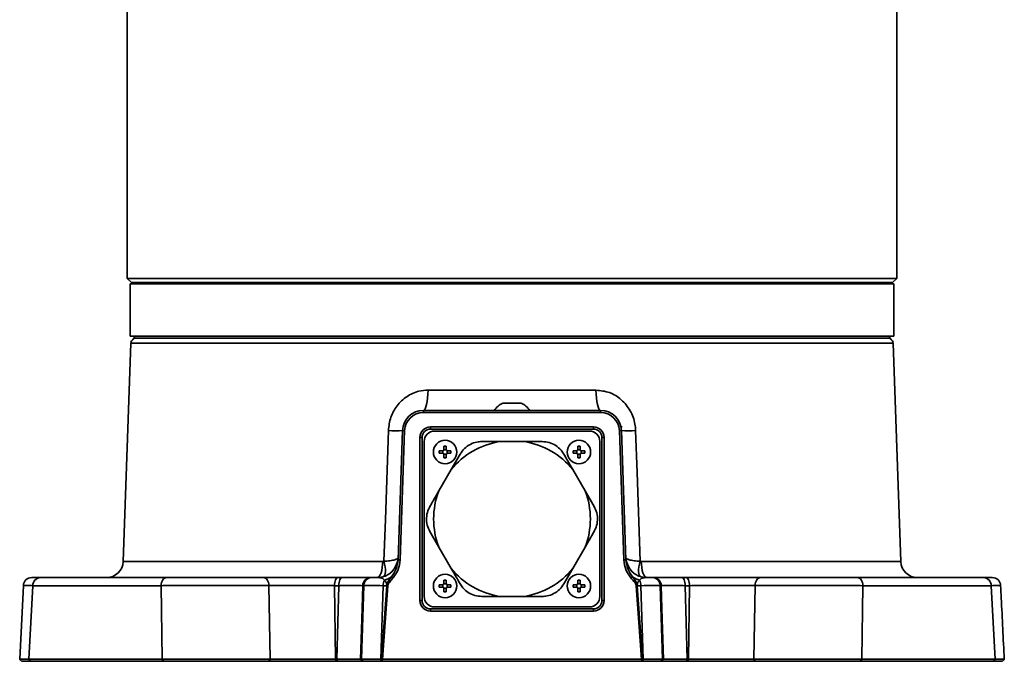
# Model space of a CAD drawing. Header units: millimetres. Extents: x -71 to 231, y 92 to 236.
# Tile 1 of 24: x -71 to -59, y 106 to 114. Entities that reach past the tile are written whole.
import ezdxf

# ---------------------------------------------------------------- set-up
doc = ezdxf.new("R2010")
doc.units = ezdxf.units.MM

msp = doc.modelspace()

# ---------------------------------------------------------------- linework, layer by layer
at = {"color": 7, "linetype": 'Continuous', "lineweight": 35}
for p, q in [((-69.448985, 118.439296), (-69.448985, 110.651905)), ((-60.248985, 110.651905), (-60.248985, 118.43833)), ((-69.448985, 110.651905), (-69.398985, 110.601905)), ((-69.448985, 110.651905), (-60.248985, 110.651905)), ((-60.298985, 110.601905), (-60.248985, 110.651905)), ((-69.411485, 110.586905), (-69.411485, 109.961905)), ((-60.286485, 110.586905), (-69.411485, 110.586905)), ((-60.298985, 110.601905), (-69.398985, 110.601905)), ((-69.261485, 110.601905), (-69.261485, 110.586905)), ((-60.436485, 110.586905), (-60.436485, 110.601905)), ((-60.286485, 109.961905), (-60.286485, 110.586905)), ((-60.286485, 109.961905), (-69.411485, 109.961905)), ((-69.348985, 109.961905), (-69.373985, 109.936905)), ((-69.373985, 109.936905), (-69.373985, 109.923535)), ((-60.323985, 109.936905), (-69.373985, 109.936905)), ((-60.323985, 109.936905), (-60.348985, 109.961905)), ((-60.323985, 109.923535), (-60.323985, 109.936905)), ((-69.405908, 109.87865), (-69.497007, 107.269925)), ((-60.292062, 109.87865), (-69.405908, 109.87865)), ((-60.200963, 107.269925), (-60.292062, 109.87865)), ((-65.852764, 109.316352), (-63.845207, 109.316352)), ((-64.959985, 109.162577), (-64.737985, 109.162577)), ((-65.907563, 109.075077), (-63.790407, 109.075077)), ((-65.907563, 109.075077), (-65.907563, 109.050077)), ((-63.790407, 109.050077), (-65.907563, 109.050077)), ((-63.790407, 109.075077), (-63.790407, 109.050077)), ((-65.823985, 108.876905), (-63.873985, 108.876905)), ((-65.823985, 108.851905), (-65.823985, 108.876905)), ((-63.873985, 108.851905), (-63.873985, 108.876905)), ((-63.533084, 108.876905), (-63.545839, 108.876905)), ((-66.211385, 107.288188), (-66.157411, 108.833802)), ((-66.132426, 108.83293), (-66.1864, 107.287315)), ((-66.157411, 108.833802), (-66.132426, 108.83293)), ((-63.873985, 108.851905), (-65.823985, 108.851905)), ((-65.773985, 108.826905), (-63.923985, 108.826905)), ((-63.54056, 108.833802), (-63.565545, 108.83293)), ((-63.51157, 107.287315), (-63.565545, 108.83293)), ((-63.54056, 108.833802), (-63.486586, 107.288188)), ((-65.948985, 106.801905), (-65.948985, 108.751905)), ((-65.923985, 108.751905), (-65.948985, 108.751905)), ((-65.923985, 108.751905), (-65.923985, 106.801905)), ((-65.898985, 106.851905), (-65.898985, 108.701905)), ((-65.663985, 108.606905), (-65.663985, 108.64601)), ((-65.633985, 108.64601), (-65.633985, 108.606905)), ((-64.701476, 108.701905), (-64.996495, 108.701905)), ((-64.701476, 108.701905), (-64.488141, 108.701905)), ((-64.063985, 108.606905), (-64.063985, 108.64601)), ((-64.033985, 108.64601), (-64.033985, 108.606905)), ((-63.798985, 108.701905), (-63.798985, 106.851905)), ((-63.773985, 106.801905), (-63.773985, 108.751905)), ((-63.773985, 108.751905), (-63.748985, 108.751905)), ((-63.748985, 108.751905), (-63.748985, 106.801905)), ((-65.718091, 108.591905), (-65.678985, 108.591905)), ((-65.678985, 108.561905), (-65.718091, 108.561905)), ((-65.675488, 108.561491), (-65.675488, 108.592318)), ((-65.664399, 108.603407), (-65.633572, 108.603407)), ((-65.633572, 108.550402), (-65.664399, 108.550402)), ((-65.663985, 108.507799), (-65.663985, 108.546905)), ((-65.633985, 108.546905), (-65.633985, 108.507799)), ((-65.622483, 108.592318), (-65.622483, 108.561491)), ((-65.618985, 108.591905), (-65.57988, 108.591905)), ((-65.57988, 108.561905), (-65.618985, 108.561905)), ((-65.576304, 108.367152), (-65.469637, 108.551905)), ((-64.118091, 108.591905), (-64.078985, 108.591905)), ((-64.078985, 108.561905), (-64.118091, 108.561905)), ((-64.075488, 108.561491), (-64.075488, 108.592318)), ((-64.064399, 108.603407), (-64.033572, 108.603407)), ((-64.033572, 108.550402), (-64.064399, 108.550402)), ((-64.063985, 108.507799), (-64.063985, 108.546905)), ((-64.033985, 108.546905), (-64.033985, 108.507799)), ((-64.022483, 108.592318), (-64.022483, 108.561491)), ((-64.018985, 108.591905), (-63.97988, 108.591905)), ((-63.97988, 108.561905), (-64.018985, 108.561905)), ((-65.576304, 108.367152), (-65.723814, 108.111658)), ((-63.974157, 108.111658), (-64.121667, 108.367152)), ((-63.974157, 108.111658), (-63.86749, 107.926905)), ((-65.723814, 107.442152), (-65.830481, 107.626905)), ((-65.723814, 107.442152), (-65.576304, 107.186658)), ((-64.121667, 107.186658), (-63.974157, 107.442152)), ((-69.497007, 107.269925), (-66.393756, 107.269925)), ((-66.393756, 107.269925), (-66.379518, 107.272181)), ((-66.211385, 107.288188), (-66.1864, 107.287315)), ((-63.486586, 107.288188), (-63.51157, 107.287315)), ((-63.304215, 107.269925), (-60.200963, 107.269925)), ((-64.121667, 107.186658), (-64.228334, 107.001905)), ((-70.488091, 107.076905), (-68.979422, 107.076905)), ((-66.929988, 107.076905), (-66.879824, 107.076905)), ((-66.536922, 107.076905), (-66.525104, 107.076905)), ((-66.525104, 107.076905), (-66.460185, 107.076905)), ((-66.288227, 107.086886), (-66.270664, 107.07339)), ((-65.718091, 106.991905), (-65.678985, 106.991905)), ((-65.675488, 106.961491), (-65.675488, 106.992318)), ((-65.664399, 107.003407), (-65.633572, 107.003407)), ((-65.663985, 107.006905), (-65.663985, 107.04601)), ((-65.633985, 107.04601), (-65.633985, 107.006905)), ((-65.622483, 106.992318), (-65.622483, 106.961491)), ((-65.618985, 106.991905), (-65.57988, 106.991905)), ((-64.118091, 106.991905), (-64.078985, 106.991905)), ((-64.075488, 106.961491), (-64.075488, 106.992318)), ((-64.064399, 107.003407), (-64.033572, 107.003407)), ((-64.063985, 107.006905), (-64.063985, 107.04601)), ((-64.033985, 107.04601), (-64.033985, 107.006905)), ((-64.022483, 106.992318), (-64.022483, 106.961491)), ((-64.018985, 106.991905), (-63.97988, 106.991905)), ((-63.409743, 107.086886), (-63.427306, 107.07339)), ((-63.237785, 107.076905), (-63.172867, 107.076905)), ((-63.172867, 107.076905), (-63.161048, 107.076905)), ((-62.818147, 107.076905), (-62.767983, 107.076905)), ((-60.718548, 107.076905), (-59.209879, 107.076905)), ((-70.68917, 106.981977), (-70.732799, 106.102409)), ((-70.576727, 106.980395), (-70.62394, 106.10189)), ((-69.044345, 106.980395), (-70.576727, 106.980395)), ((-69.031043, 106.10189), (-69.044345, 106.980395)), ((-67.741276, 106.102169), (-67.753982, 106.981621)), ((-66.970344, 106.980395), (-66.957809, 106.10189)), ((-66.919207, 106.980395), (-66.970344, 106.980395)), ((-66.943808, 106.10189), (-66.919207, 106.980395)), ((-66.647982, 106.10189), (-66.621638, 106.980395)), ((-66.621638, 106.980395), (-66.633456, 106.980395)), ((-66.388817, 106.980395), (-66.415161, 106.10189)), ((-66.408483, 106.10189), (-66.347127, 106.980395)), ((-66.334634, 106.979522), (-66.395928, 106.101905)), ((-66.347127, 106.980395), (-66.388817, 106.980395)), ((-66.347127, 106.980395), (-66.346874, 106.983476)), ((-66.347127, 106.980395), (-66.334634, 106.979522)), ((-66.346874, 106.983476), (-66.334401, 106.981833)), ((-66.334401, 106.981833), (-66.334634, 106.979522)), ((-65.678985, 106.961905), (-65.718091, 106.961905)), ((-65.633572, 106.950402), (-65.664399, 106.950402)), ((-65.663985, 106.907799), (-65.663985, 106.946905)), ((-65.633985, 106.946905), (-65.633985, 106.907799)), ((-65.57988, 106.961905), (-65.618985, 106.961905)), ((-64.078985, 106.961905), (-64.118091, 106.961905)), ((-64.033572, 106.950402), (-64.064399, 106.950402)), ((-64.063985, 106.907799), (-64.063985, 106.946905)), ((-64.033985, 106.946905), (-64.033985, 106.907799)), ((-63.97988, 106.961905), (-64.018985, 106.961905)), ((-63.351096, 106.983476), (-63.363569, 106.981833)), ((-63.363336, 106.979522), (-63.363569, 106.981833)), ((-63.350844, 106.980395), (-63.363336, 106.979522)), ((-63.302042, 106.101905), (-63.363336, 106.979522)), ((-63.351096, 106.983476), (-63.350844, 106.980395)), ((-63.350844, 106.980395), (-63.289488, 106.10189)), ((-63.309154, 106.980395), (-63.350844, 106.980395)), ((-63.28281, 106.10189), (-63.309154, 106.980395)), ((-63.076333, 106.980395), (-63.049989, 106.10189)), ((-63.064515, 106.980395), (-63.076333, 106.980395)), ((-62.778763, 106.980395), (-62.754162, 106.10189)), ((-62.727626, 106.980395), (-62.778763, 106.980395)), ((-62.740161, 106.10189), (-62.727626, 106.980395)), ((-61.943989, 106.981621), (-61.956694, 106.102169)), ((-60.653626, 106.980395), (-60.666927, 106.10189)), ((-59.121243, 106.980395), (-60.653626, 106.980395)), ((-59.07403, 106.10189), (-59.121243, 106.980395)), ((-65.948985, 106.801905), (-65.923985, 106.801905)), ((-64.996495, 106.851905), (-65.209829, 106.851905)), ((-64.996495, 106.851905), (-64.701476, 106.851905)), ((-63.748985, 106.801905), (-63.773985, 106.801905)), ((-65.823985, 106.676905), (-65.823985, 106.701905)), ((-65.823985, 106.701905), (-63.873985, 106.701905)), ((-63.873985, 106.676905), (-65.823985, 106.676905)), ((-63.923985, 106.726905), (-65.773985, 106.726905)), ((-63.873985, 106.676905), (-63.873985, 106.701905)), ((-70.62394, 106.10189), (-69.031043, 106.10189)), ((-70.62394, 106.10189), (-70.603205, 106.076905)), ((-69.016027, 106.076905), (-70.603205, 106.076905)), ((-69.031043, 106.10189), (-69.016027, 106.076905)), ((-67.741276, 106.102169), (-67.756326, 106.076905)), ((-66.957809, 106.10189), (-66.948511, 106.076905)), ((-66.957809, 106.10189), (-66.943808, 106.10189)), ((-66.934572, 106.076905), (-66.948511, 106.076905)), ((-66.943808, 106.10189), (-66.934572, 106.076905)), ((-66.65924, 106.10189), (-66.647982, 106.10189)), ((-66.65924, 106.10189), (-66.636735, 106.076905)), ((-66.647982, 106.10189), (-66.625477, 106.076905)), ((-66.625477, 106.076905), (-66.636735, 106.076905)), ((-66.415161, 106.10189), (-66.403511, 106.076905)), ((-66.415161, 106.10189), (-66.408483, 106.10189)), ((-66.402459, 106.100188), (-66.408483, 106.10189)), ((-66.399363, 106.076905), (-66.403511, 106.076905)), ((-66.395928, 106.101905), (-66.402459, 106.100188)), ((-66.402459, 106.100188), (-66.399363, 106.076905)), ((-63.298608, 106.076905), (-66.399363, 106.076905)), ((-66.395928, 106.101905), (-63.302042, 106.101905)), ((-63.295512, 106.100188), (-63.302042, 106.101905)), ((-63.295512, 106.100188), (-63.298608, 106.076905)), ((-63.294459, 106.076905), (-63.298608, 106.076905)), ((-63.289488, 106.10189), (-63.295512, 106.100188)), ((-63.294459, 106.076905), (-63.28281, 106.10189)), ((-63.289488, 106.10189), (-63.28281, 106.10189)), ((-63.072494, 106.076905), (-63.049989, 106.10189)), ((-63.061235, 106.076905), (-63.072494, 106.076905)), ((-63.061235, 106.076905), (-63.03873, 106.10189)), ((-63.049989, 106.10189), (-63.03873, 106.10189)), ((-62.763399, 106.076905), (-62.754162, 106.10189)), ((-62.749459, 106.076905), (-62.763399, 106.076905)), ((-62.754162, 106.10189), (-62.740161, 106.10189)), ((-62.749459, 106.076905), (-62.740161, 106.10189)), ((-61.941645, 106.076905), (-61.956694, 106.102169)), ((-60.681943, 106.076905), (-60.666927, 106.10189)), ((-59.094766, 106.076905), (-60.681943, 106.076905)), ((-60.666927, 106.10189), (-59.07403, 106.10189)), ((-59.094766, 106.076905), (-59.07403, 106.10189))]:
    msp.add_line(p, q, dxfattribs=at)
at = {"color": 7, "linetype": 'Continuous', "lineweight": 35, "flags": 128}
for points in [[(-65.852764, 109.316352), (-65.854136, 109.26884), (-65.857471, 109.223393), (-65.862647, 109.181683), (-65.869473, 109.145242), (-65.877699, 109.11541), (-65.887022, 109.093281), (-65.8971, 109.079671), (-65.907563, 109.075077)], [(-63.790407, 109.075077), (-63.80087, 109.079671), (-63.810948, 109.093281), (-63.820271, 109.11541), (-63.828497, 109.145242), (-63.835324, 109.181683), (-63.8405, 109.223393), (-63.843835, 109.26884), (-63.845207, 109.316352)], [(-66.379518, 107.272181), (-66.362749, 107.769482), (-66.326872, 108.833802)], [(-63.371098, 108.833802), (-63.354262, 108.334247), (-63.318452, 107.272181)], [(-66.460185, 107.076905), (-66.447502, 107.080579), (-66.435285, 107.091468), (-66.423983, 107.109171), (-66.414011, 107.133037), (-66.405736, 107.16219), (-66.399462, 107.195558), (-66.395419, 107.231915), (-66.393756, 107.269925)], [(-66.379518, 107.272181), (-66.371417, 107.237985), (-66.365702, 107.205119), (-66.362558, 107.174644), (-66.362086, 107.147542), (-66.364302, 107.12469), (-66.369135, 107.106825), (-66.376427, 107.094523), (-66.385944, 107.088183)], [(-63.312027, 107.088183), (-63.321544, 107.094523), (-63.328836, 107.106825), (-63.333668, 107.12469), (-63.335884, 107.147542), (-63.335413, 107.174644), (-63.332268, 107.205119), (-63.326553, 107.237985), (-63.318452, 107.272181)], [(-63.304215, 107.269925), (-63.302552, 107.231915), (-63.298509, 107.195558), (-63.292234, 107.16219), (-63.283959, 107.133037), (-63.273987, 107.109171), (-63.262685, 107.091468), (-63.250468, 107.080579), (-63.237785, 107.076905)], [(-69.044345, 106.980395), (-69.042719, 106.9994), (-69.038768, 107.017579), (-69.032636, 107.034262), (-69.024549, 107.048839), (-69.014803, 107.060772), (-69.003757, 107.069623), (-68.991817, 107.075068), (-68.979422, 107.076905)], [(-67.753982, 106.981621), (-67.755714, 107.000445), (-67.759701, 107.018418), (-67.7658, 107.034889), (-67.77379, 107.049264), (-67.783381, 107.061022), (-67.794227, 107.069738), (-67.805936, 107.075097), (-67.818085, 107.076905)], [(-66.970344, 106.980395), (-66.969334, 106.9994), (-66.966878, 107.017579), (-66.963066, 107.034262), (-66.958039, 107.048839), (-66.951981, 107.060772), (-66.945115, 107.069623), (-66.937693, 107.075068), (-66.929988, 107.076905)], [(-66.919207, 106.980395), (-66.918221, 106.9994), (-66.915824, 107.017579), (-66.912104, 107.034262), (-66.907198, 107.048839), (-66.901286, 107.060772), (-66.894586, 107.069623), (-66.887343, 107.075068), (-66.879824, 107.076905)], [(-62.778763, 106.980395), (-62.779749, 106.9994), (-62.782146, 107.017579), (-62.785866, 107.034262), (-62.790772, 107.048839), (-62.796684, 107.060772), (-62.803385, 107.069623), (-62.810628, 107.075068), (-62.818147, 107.076905)], [(-62.727626, 106.980395), (-62.728637, 106.9994), (-62.731093, 107.017579), (-62.734905, 107.034262), (-62.739932, 107.048839), (-62.74599, 107.060772), (-62.752856, 107.069623), (-62.760278, 107.075068), (-62.767983, 107.076905)], [(-61.943989, 106.981621), (-61.942257, 107.000445), (-61.938269, 107.018418), (-61.93217, 107.034889), (-61.924181, 107.049264), (-61.91459, 107.061022), (-61.903743, 107.069738), (-61.892034, 107.075097), (-61.879886, 107.076905)], [(-60.653626, 106.980395), (-60.655251, 106.9994), (-60.659202, 107.017579), (-60.665334, 107.034262), (-60.673422, 107.048839), (-60.683167, 107.060772), (-60.694213, 107.069623), (-60.706153, 107.075068), (-60.718548, 107.076905)], [(-66.633456, 106.980395), (-66.645168, 106.581299), (-66.65924, 106.10189)], [(-63.03873, 106.10189), (-63.052803, 106.581299), (-63.064515, 106.980395)]]:
    msp.add_lwpolyline(points, dxfattribs=at)
at = {"color": 7, "linetype": 'Continuous', "lineweight": 35}
for centre in [(-65.648985, 108.576905), (-64.048985, 108.576905), (-65.648985, 106.976905), (-64.048985, 106.976905)]:
    msp.add_circle(centre, 0.14, dxfattribs=at)
for centre, radius, start, end in [((-69.355939, 109.876905), 0.05, 111.1571044, 178), ((-60.342032, 109.876905), 0.05, 2, 68.8428956), ((-64.848985, 108.933517), 0.254538, 115.8543268, 146.2103615), ((-64.848985, 108.933517), 0.254538, 33.7896385, 64.1456732), ((-65.907563, 108.825077), 0.25, 90, 178), ((-65.907563, 108.825077), 0.225, 90, 178), ((-63.790407, 108.825077), 0.25, 2, 90), ((-63.790407, 108.825077), 0.225, 2, 90), ((-65.823985, 108.751905), 0.125, 90, 180), ((-63.873985, 108.751905), 0.125, 0, 90), ((-66.242142, 110.294829), 1.463482, 266.6809081, 273.3190919), ((-65.823985, 108.751905), 0.1, 90, 180), ((-65.773985, 108.701905), 0.125, 90, 180), ((-63.923985, 108.701905), 0.125, 0, 90), ((-63.873985, 108.751905), 0.1, 0, 90), ((-63.455829, 110.294829), 1.463482, 266.6809081, 273.3190919), ((-65.648985, 108.161286), 0.484957, 88.2275245, 91.7724755), ((-64.848985, 107.776905), 0.936688, 99.0606609, 140.9393391), ((-64.848985, 107.776905), 0.936688, 39.0606609, 80.9393391), ((-64.048985, 108.161286), 0.484957, 88.2275245, 91.7724755), ((-65.233366, 108.576905), 0.484957, 178.2275245, 181.7724755), ((-66.064604, 108.576905), 0.484957, 358.2275245, 1.7724755), ((-63.633366, 108.576905), 0.484957, 178.2275245, 181.7724755), ((-64.464604, 108.576905), 0.484957, 358.2275245, 1.7724755), ((-65.648985, 108.992524), 0.484957, 268.2275245, 271.7724755), ((-64.048985, 108.992524), 0.484957, 268.2275245, 271.7724755), ((-64.848985, 107.776905), 0.936688, 159.0606609, 200.9393391), ((-64.848985, 107.776905), 0.936688, 339.0606609, 20.9393391), ((-69.696885, 107.276905), 0.2, 270, 358), ((-66.460185, 107.326905), 0.25, 270, 358), ((-63.237785, 107.326905), 0.25, 182, 270), ((-60.001085, 107.276905), 0.2, 182, 270), ((-64.848985, 107.776905), 0.936688, 219.0606609, 260.9393391), ((-64.848985, 107.776905), 0.936688, 279.0606609, 320.9393391), ((-70.589923, 106.976905), 0.1, 89.9999337, 176.9107029), ((-70.482357, 106.982681), 0.094398, 93.4825556, 181.3877314), ((-66.535269, 106.978718), 0.098201, 90.9643338, 179.0216033), ((-66.523451, 106.978718), 0.098201, 90.9643338, 179.0216033), ((-66.227597, 106.980609), 0.161219, 155.7260071, 180.0760589), ((-66.441584, 107.304721), 0.266403, 284.5706956, 305.1456145), ((-65.233366, 106.976905), 0.484957, 178.2275245, 181.7724755), ((-65.648985, 106.561286), 0.484957, 88.2275245, 91.7724755), ((-66.064604, 106.976905), 0.484957, 358.2275245, 1.7724755), ((-63.633366, 106.976905), 0.484957, 178.2275245, 181.7724755), ((-64.048985, 106.561286), 0.484957, 88.2275245, 91.7724755), ((-64.464604, 106.976905), 0.484957, 358.2275245, 1.7724755), ((-63.256387, 107.304721), 0.266403, 234.8543855, 255.4293044), ((-63.470373, 106.980609), 0.161219, 359.9239411, 24.2739929), ((-63.174519, 106.978718), 0.098201, 0.9783967, 89.0356662), ((-63.162701, 106.978718), 0.098201, 0.9783967, 89.0356662), ((-59.215614, 106.982681), 0.094398, 358.6122686, 86.5174444), ((-59.108048, 106.976905), 0.1, 3.1638494, 90.0004184), ((-65.648985, 107.392524), 0.484957, 268.2275245, 271.7724755), ((-64.048985, 107.392524), 0.484957, 268.2275245, 271.7724755), ((-65.823985, 106.801905), 0.125, 180, 270), ((-65.823985, 106.801905), 0.1, 180, 270), ((-65.773985, 106.851905), 0.125, 180, 270), ((-63.923985, 106.851905), 0.125, 270, 0), ((-63.873985, 106.801905), 0.125, 270, 0), ((-63.873985, 106.801905), 0.1, 270, 0)]:
    msp.add_arc(centre, radius, start, end, dxfattribs=at)
for centre, major_axis, ratio, start_param, end_param in [((-66.472407, 106.976905), (0.124051, 0.025176), 0.780156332, 6.094447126, 6.803827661), ((-63.225563, 106.976905), (0.124051, -0.025176), 0.780156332, 2.6209503, 3.330330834), ((-66.13855, 106.976905), (0.500135, -0.002997), 0.00459606, 2.09488188, 2.879775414), ((-63.55942, 106.976905), (0.500135, 0.002997), 0.00459606, 0.26181724, 1.046710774)]:
    msp.add_ellipse(centre, major_axis=major_axis, ratio=ratio, start_param=start_param, end_param=end_param, dxfattribs=at)
for points, knots in [([(-66.326872, 108.833802), (-66.320264, 108.887451), (-66.307128, 108.994107), (-66.227539, 109.136121), (-66.111423, 109.2459), (-65.979199, 109.307191), (-65.889219, 109.313711), (-65.852764, 109.316352)], [0, 0, 0, 0, 0.21266039, 0.422779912, 0.634218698, 0.851806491, 1, 1, 1, 1]), ([(-63.845207, 109.316352), (-63.790429, 109.310474), (-63.68024, 109.298648), (-63.535436, 109.207533), (-63.428771, 109.075246), (-63.379548, 108.941488), (-63.373125, 108.859634), (-63.371098, 108.833802)], [0, 0, 0, 0, 0.222206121, 0.446980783, 0.674470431, 0.897267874, 1, 1, 1, 1]), ([(-65.469637, 108.551905), (-65.453793, 108.574977), (-65.422059, 108.62119), (-65.349778, 108.671553), (-65.275817, 108.69817), (-65.229603, 108.700786), (-65.209829, 108.701905)], [0, 0, 0, 0, 0.272298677, 0.545412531, 0.805495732, 1, 1, 1, 1]), ([(-65.209829, 108.701905), (-65.188327, 108.701905), (-65.118812, 108.701905), (-65.046465, 108.701905), (-64.996495, 108.701905)], [0, 0, 0, 0, 0.309312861, 1, 1, 1, 1]), ([(-64.488141, 108.701905), (-64.460238, 108.69972), (-64.404349, 108.695343), (-64.324593, 108.657927), (-64.264562, 108.607184), (-64.23919, 108.568469), (-64.228334, 108.551905)], [0, 0, 0, 0, 0.272303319, 0.545416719, 0.805499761, 1, 1, 1, 1]), ([(-65.678985, 108.591905), (-65.677314, 108.592067), (-65.67397, 108.592392), (-65.669491, 108.594944), (-65.666108, 108.598698), (-65.664261, 108.602918), (-65.664066, 108.605735), (-65.663985, 108.606905)], [0, 0, 0, 0, 0.2134953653, 0.4270668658, 0.6389569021, 0.8501134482, 1, 1, 1, 1]), ([(-65.663985, 108.546905), (-65.664148, 108.548576), (-65.664473, 108.55192), (-65.667025, 108.556399), (-65.670779, 108.559782), (-65.674998, 108.561629), (-65.677816, 108.561824), (-65.678985, 108.561905)], [0, 0, 0, 0, 0.2134953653, 0.4270668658, 0.6389569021, 0.8501134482, 1, 1, 1, 1]), ([(-65.633985, 108.606905), (-65.633823, 108.605233), (-65.633498, 108.601889), (-65.630946, 108.597411), (-65.627192, 108.594028), (-65.622973, 108.592181), (-65.620155, 108.591986), (-65.618985, 108.591905)], [0, 0, 0, 0, 0.213495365, 0.427066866, 0.638956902, 0.850113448, 1, 1, 1, 1]), ([(-65.618985, 108.561905), (-65.620657, 108.561742), (-65.624001, 108.561417), (-65.628479, 108.558865), (-65.631862, 108.555111), (-65.63371, 108.550892), (-65.633904, 108.548075), (-65.633985, 108.546905)], [0, 0, 0, 0, 0.213495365, 0.427066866, 0.638956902, 0.850113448, 1, 1, 1, 1]), ([(-64.228334, 108.551905), (-64.219397, 108.536426), (-64.184673, 108.476282), (-64.148517, 108.413659), (-64.121667, 108.367152)], [0, 0, 0, 0, 0.257361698, 1, 1, 1, 1]), ([(-64.078985, 108.591905), (-64.077314, 108.592067), (-64.07397, 108.592392), (-64.069491, 108.594944), (-64.066108, 108.598698), (-64.064261, 108.602918), (-64.064066, 108.605735), (-64.063985, 108.606905)], [0, 0, 0, 0, 0.213495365, 0.427066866, 0.638956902, 0.850113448, 1, 1, 1, 1]), ([(-64.063985, 108.546905), (-64.064148, 108.548576), (-64.064473, 108.55192), (-64.067025, 108.556399), (-64.070779, 108.559782), (-64.074998, 108.561629), (-64.077816, 108.561824), (-64.078985, 108.561905)], [0, 0, 0, 0, 0.213495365, 0.427066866, 0.638956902, 0.850113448, 1, 1, 1, 1]), ([(-64.033985, 108.606905), (-64.033823, 108.605233), (-64.033498, 108.601889), (-64.030946, 108.597411), (-64.027192, 108.594028), (-64.022973, 108.592181), (-64.020155, 108.591986), (-64.018985, 108.591905)], [0, 0, 0, 0, 0.213495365, 0.427066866, 0.638956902, 0.850113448, 1, 1, 1, 1]), ([(-64.018985, 108.561905), (-64.020657, 108.561742), (-64.024001, 108.561417), (-64.028479, 108.558865), (-64.031862, 108.555111), (-64.03371, 108.550892), (-64.033904, 108.548075), (-64.033985, 108.546905)], [0, 0, 0, 0, 0.213495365, 0.427066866, 0.638956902, 0.850113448, 1, 1, 1, 1]), ([(-65.830481, 107.926905), (-65.821544, 107.942384), (-65.78682, 108.002527), (-65.750664, 108.065151), (-65.723814, 108.111658)], [0, 0, 0, 0, 0.257361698, 1, 1, 1, 1]), ([(-65.830481, 107.626905), (-65.84254, 107.652162), (-65.866694, 107.702751), (-65.874169, 107.79053), (-65.86024, 107.86789), (-65.839398, 107.909221), (-65.830481, 107.926905)], [0, 0, 0, 0, 0.272298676, 0.54541253, 0.805495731, 1, 1, 1, 1]), ([(-63.86749, 107.926905), (-63.855431, 107.901648), (-63.831277, 107.851059), (-63.823801, 107.76328), (-63.837731, 107.685919), (-63.858572, 107.644589), (-63.86749, 107.626905)], [0, 0, 0, 0, 0.2722986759, 0.5454125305, 0.8054957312, 1, 1, 1, 1]), ([(-63.86749, 107.626905), (-63.876426, 107.611426), (-63.911151, 107.551282), (-63.947306, 107.488659), (-63.974157, 107.442152)], [0, 0, 0, 0, 0.2573616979, 1, 1, 1, 1]), ([(-66.379518, 107.272181), (-66.355446, 107.273753), (-66.304266, 107.277096), (-66.250615, 107.288459), (-66.222685, 107.30057), (-66.212333, 107.310314), (-66.210436, 107.315655), (-66.210339, 107.318128), (-66.210337, 107.31818)], [0, 0, 0, 0, 0.253183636, 0.538284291, 0.758715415, 0.889403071, 0.997669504, 1, 1, 1, 1]), ([(-66.288227, 107.086886), (-66.267582, 107.117949), (-66.226848, 107.179235), (-66.216492, 107.252204), (-66.211385, 107.288188)], [0, 0, 0, 0, 0.506847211, 1, 1, 1, 1]), ([(-66.1864, 107.287315), (-66.191851, 107.248338), (-66.202767, 107.17027), (-66.24801, 107.105714), (-66.270664, 107.07339)], [0, 0, 0, 0, 0.499281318, 1, 1, 1, 1]), ([(-63.427306, 107.07339), (-63.449883, 107.105588), (-63.495138, 107.170127), (-63.506085, 107.248195), (-63.51157, 107.287315)], [0, 0, 0, 0, 0.498884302, 1, 1, 1, 1]), ([(-63.487633, 107.31818), (-63.487631, 107.318128), (-63.487534, 107.315655), (-63.485637, 107.310314), (-63.475286, 107.30057), (-63.447355, 107.288459), (-63.393704, 107.277096), (-63.342524, 107.273753), (-63.318452, 107.272181)], [0, 0, 0, 0, 0.002330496, 0.110596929, 0.241284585, 0.461715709, 0.746816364, 1, 1, 1, 1]), ([(-63.486586, 107.288188), (-63.481445, 107.252071), (-63.47106, 107.179104), (-63.430319, 107.11783), (-63.409743, 107.086886)], [0, 0, 0, 0, 0.494980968, 1, 1, 1, 1]), ([(-63.318452, 107.272181), (-63.316947, 107.271735), (-63.312296, 107.270357), (-63.307475, 107.270099), (-63.304215, 107.269925)], [0, 0, 0, 0, 0.323646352, 1, 1, 1, 1]), ([(-65.469637, 107.001905), (-65.478573, 107.017384), (-65.513298, 107.077527), (-65.549453, 107.140151), (-65.576304, 107.186658)], [0, 0, 0, 0, 0.257361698, 1, 1, 1, 1]), ([(-70.588169, 107.076905), (-70.58704, 107.076905), (-70.584575, 107.076905), (-70.551109, 107.076905), (-70.509097, 107.076905), (-70.488091, 107.076905)], [0, 0, 0, 0, 0.297014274, 0.648505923, 1, 1, 1, 1]), ([(-68.979422, 107.076905), (-68.966711, 107.076905), (-68.915061, 107.076905), (-68.815068, 107.076905), (-68.675129, 107.076905), (-68.526921, 107.076905), (-68.375115, 107.076905), (-68.223765, 107.076905), (-68.077484, 107.076905), (-67.939209, 107.076905), (-67.85846, 107.076905), (-67.818085, 107.076905)], [0, 0, 0, 0, 0.039208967, 0.15932119, 0.279432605, 0.399497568, 0.519562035, 0.639672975, 0.75978395, 0.8798917, 1, 1, 1, 1]), ([(-67.818085, 107.076905), (-67.779954, 107.076905), (-67.703693, 107.076905), (-67.5731, 107.076905), (-67.434962, 107.076905), (-67.291982, 107.076905), (-67.148687, 107.076905), (-67.027082, 107.076905), (-66.956429, 107.076905), (-66.929988, 107.076905)], [0, 0, 0, 0, 0.151557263, 0.303114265, 0.454671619, 0.606229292, 0.757791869, 0.909355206, 1, 1, 1, 1]), ([(-66.879824, 107.076905), (-66.820663, 107.076905), (-66.702342, 107.076905), (-66.588651, 107.076905), (-66.551837, 107.076905), (-66.536922, 107.076905)], [0, 0, 0, 0, 0.372980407, 0.745963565, 1, 1, 1, 1]), ([(-66.374563, 107.046886), (-66.376569, 107.049567), (-66.385712, 107.061793), (-66.415629, 107.076199), (-66.442393, 107.076623), (-66.460185, 107.076905)], [0, 0, 0, 0, 0.086056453, 0.39243095, 1, 1, 1, 1]), ([(-66.346874, 106.983476), (-66.346874, 106.983478), (-66.346873, 106.983503), (-66.345615, 106.994916), (-66.33823, 107.015692), (-66.316181, 107.048942), (-66.299238, 107.07194), (-66.288227, 107.086886)], [0, 0, 0, 0, 0.0000673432, 0.0006212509, 0.2860398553, 0.535994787, 1, 1, 1, 1]), ([(-66.270664, 107.07339), (-66.282547, 107.058857), (-66.300366, 107.037063), (-66.320949, 107.011576), (-66.331017, 106.995547), (-66.333273, 106.986404), (-66.334401, 106.981833)], [0, 0, 0, 0, 0.500423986, 0.750430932, 0.875229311, 1, 1, 1, 1]), ([(-65.678985, 106.991905), (-65.677314, 106.992067), (-65.67397, 106.992392), (-65.669491, 106.994944), (-65.666108, 106.998698), (-65.664261, 107.002918), (-65.664066, 107.005735), (-65.663985, 107.006905)], [0, 0, 0, 0, 0.2134953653, 0.4270668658, 0.6389569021, 0.8501134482, 1, 1, 1, 1]), ([(-65.633985, 107.006905), (-65.633823, 107.005233), (-65.633498, 107.001889), (-65.630946, 106.997411), (-65.627192, 106.994028), (-65.622973, 106.992181), (-65.620155, 106.991986), (-65.618985, 106.991905)], [0, 0, 0, 0, 0.213495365, 0.427066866, 0.638956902, 0.850113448, 1, 1, 1, 1]), ([(-65.209829, 106.851905), (-65.237732, 106.85409), (-65.293621, 106.858467), (-65.373378, 106.895883), (-65.433409, 106.946626), (-65.458781, 106.98534), (-65.469637, 107.001905)], [0, 0, 0, 0, 0.2723033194, 0.5454167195, 0.8054997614, 1, 1, 1, 1]), ([(-64.228334, 107.001905), (-64.244177, 106.978833), (-64.275912, 106.93262), (-64.348193, 106.882257), (-64.422154, 106.85564), (-64.468368, 106.853024), (-64.488141, 106.851905)], [0, 0, 0, 0, 0.272298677, 0.545412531, 0.805495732, 1, 1, 1, 1]), ([(-64.078985, 106.991905), (-64.077314, 106.992067), (-64.07397, 106.992392), (-64.069491, 106.994944), (-64.066108, 106.998698), (-64.064261, 107.002918), (-64.064066, 107.005735), (-64.063985, 107.006905)], [0, 0, 0, 0, 0.213495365, 0.427066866, 0.638956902, 0.850113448, 1, 1, 1, 1]), ([(-64.033985, 107.006905), (-64.033823, 107.005233), (-64.033498, 107.001889), (-64.030946, 106.997411), (-64.027192, 106.994028), (-64.022973, 106.992181), (-64.020155, 106.991986), (-64.018985, 106.991905)], [0, 0, 0, 0, 0.213495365, 0.427066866, 0.638956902, 0.850113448, 1, 1, 1, 1]), ([(-63.363569, 106.981833), (-63.364756, 106.986388), (-63.36951, 107.004629), (-63.395482, 107.033345), (-63.415732, 107.058826), (-63.427306, 107.07339)], [0, 0, 0, 0, 0.124800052, 0.499742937, 1, 1, 1, 1]), ([(-63.409743, 107.086886), (-63.398737, 107.071978), (-63.381795, 107.049031), (-63.363059, 107.020561), (-63.35556, 107.00363), (-63.352811, 106.993987), (-63.351803, 106.988822), (-63.351408, 106.986151), (-63.351243, 106.984822), (-63.351165, 106.984135), (-63.351127, 106.983773), (-63.351106, 106.983585), (-63.351099, 106.983509), (-63.351097, 106.983486), (-63.351096, 106.983479), (-63.351096, 106.983476)], [0, 0, 0, 0, 0.462753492, 0.712343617, 0.849918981, 0.92315108, 0.961780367, 0.980853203, 0.990355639, 0.995101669, 0.998037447, 0.999419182, 0.999809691, 0.99992986, 1, 1, 1, 1]), ([(-63.237785, 107.076905), (-63.255577, 107.076623), (-63.282341, 107.076199), (-63.312258, 107.061793), (-63.321402, 107.049567), (-63.323407, 107.046886)], [0, 0, 0, 0, 0.60756905, 0.913943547, 1, 1, 1, 1]), ([(-63.161048, 107.076905), (-63.137134, 107.076905), (-63.089305, 107.076905), (-62.959367, 107.076905), (-62.858865, 107.076905), (-62.818147, 107.076905)], [0, 0, 0, 0, 0.372980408, 0.745963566, 1, 1, 1, 1]), ([(-62.767983, 107.076905), (-62.723318, 107.076905), (-62.633989, 107.076905), (-62.49151, 107.076905), (-62.347824, 107.076905), (-62.206058, 107.076905), (-62.070947, 107.076905), (-61.961921, 107.076905), (-61.902154, 107.076905), (-61.879886, 107.076905)], [0, 0, 0, 0, 0.151693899, 0.303386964, 0.455086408, 0.606785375, 0.758379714, 0.909974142, 1, 1, 1, 1]), ([(-61.879886, 107.076905), (-61.867267, 107.076905), (-61.815404, 107.076905), (-61.715061, 107.076905), (-61.574553, 107.076905), (-61.425964, 107.076905), (-61.273946, 107.076905), (-61.122623, 107.076905), (-60.976611, 107.076905), (-60.838856, 107.076905), (-60.758651, 107.076905), (-60.718548, 107.076905)], [0, 0, 0, 0, 0.03860333, 0.1586690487, 0.2787342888, 0.3988725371, 0.5190108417, 0.6392608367, 0.7595114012, 0.8797552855, 1, 1, 1, 1]), ([(-59.209879, 107.076905), (-59.184456, 107.076905), (-59.13856, 107.076905), (-59.110341, 107.076905), (-59.110898, 107.076905), (-59.11111, 107.076905)], [0, 0, 0, 0, 0.434869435, 0.785043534, 1, 1, 1, 1]), ([(-70.576727, 106.980395), (-70.599812, 106.980617), (-70.646651, 106.981067), (-70.683758, 106.981585), (-70.686767, 106.98182), (-70.688137, 106.981927)], [0, 0, 0, 0, 0.346094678, 0.702215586, 1, 1, 1, 1]), ([(-67.753982, 106.981621), (-67.798845, 106.981762), (-67.888571, 106.982043), (-68.042212, 106.982285), (-68.204744, 106.982382), (-68.372908, 106.982325), (-68.541579, 106.982111), (-68.706249, 106.981753), (-68.861733, 106.981255), (-68.972834, 106.980778), (-69.030222, 106.98047), (-69.044345, 106.980395)], [0, 0, 0, 0, 0.1201096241, 0.2402188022, 0.3603352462, 0.4804516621, 0.600518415, 0.7205855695, 0.8406901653, 0.9607954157, 1, 1, 1, 1]), ([(-66.970344, 106.980395), (-66.993677, 106.98051), (-67.05602, 106.980817), (-67.163325, 106.981228), (-67.289768, 106.981587), (-67.415933, 106.98181), (-67.537824, 106.981894), (-67.653053, 106.981845), (-67.720339, 106.981696), (-67.753982, 106.981621)], [0, 0, 0, 0, 0.090654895, 0.242224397, 0.393792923, 0.54534539, 0.696897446, 0.848448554, 1, 1, 1, 1]), ([(-66.633456, 106.980395), (-66.645828, 106.980506), (-66.676365, 106.98078), (-66.768065, 106.980825), (-66.861667, 106.980602), (-66.912861, 106.980418), (-66.919207, 106.980395)], [0, 0, 0, 0, 0.253894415, 0.626655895, 0.953718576, 1, 1, 1, 1]), ([(-65.663985, 106.946905), (-65.664148, 106.948576), (-65.664473, 106.95192), (-65.667025, 106.956399), (-65.670779, 106.959782), (-65.674998, 106.961629), (-65.677816, 106.961824), (-65.678985, 106.961905)], [0, 0, 0, 0, 0.213495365, 0.427066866, 0.638956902, 0.850113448, 1, 1, 1, 1]), ([(-65.618985, 106.961905), (-65.620657, 106.961742), (-65.624001, 106.961417), (-65.628479, 106.958865), (-65.631862, 106.955111), (-65.63371, 106.950892), (-65.633904, 106.948075), (-65.633985, 106.946905)], [0, 0, 0, 0, 0.2134953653, 0.4270668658, 0.6389569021, 0.8501134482, 1, 1, 1, 1]), ([(-64.063985, 106.946905), (-64.064148, 106.948576), (-64.064473, 106.95192), (-64.067025, 106.956399), (-64.070779, 106.959782), (-64.074998, 106.961629), (-64.077816, 106.961824), (-64.078985, 106.961905)], [0, 0, 0, 0, 0.2134953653, 0.4270668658, 0.6389569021, 0.8501134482, 1, 1, 1, 1]), ([(-64.018985, 106.961905), (-64.020657, 106.961742), (-64.024001, 106.961417), (-64.028479, 106.958865), (-64.031862, 106.955111), (-64.03371, 106.950892), (-64.033904, 106.948075), (-64.033985, 106.946905)], [0, 0, 0, 0, 0.213495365, 0.427066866, 0.638956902, 0.850113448, 1, 1, 1, 1]), ([(-62.778763, 106.980395), (-62.812822, 106.980506), (-62.896885, 106.98078), (-62.997239, 106.980825), (-63.047423, 106.980602), (-63.06263, 106.980418), (-63.064515, 106.980395)], [0, 0, 0, 0, 0.253894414, 0.626655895, 0.953718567, 1, 1, 1, 1]), ([(-61.943989, 106.981621), (-61.963637, 106.981668), (-62.016369, 106.981796), (-62.112567, 106.981888), (-62.231785, 106.981863), (-62.356877, 106.981693), (-62.483666, 106.981388), (-62.609391, 106.980961), (-62.688214, 106.980584), (-62.727626, 106.980395)], [0, 0, 0, 0, 0.090023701, 0.241611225, 0.393198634, 0.544894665, 0.69659131, 0.848295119, 1, 1, 1, 1]), ([(-60.653626, 106.980395), (-60.698184, 106.98062), (-60.7873, 106.981072), (-60.940356, 106.981606), (-61.102586, 106.982011), (-61.270719, 106.982273), (-61.439625, 106.98238), (-61.604722, 106.982335), (-61.760844, 106.982132), (-61.872338, 106.981866), (-61.929968, 106.981669), (-61.943989, 106.981621)], [0, 0, 0, 0, 0.12023594, 0.240471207, 0.360722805, 0.480973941, 0.601117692, 0.721261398, 0.841329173, 0.961397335, 1, 1, 1, 1]), ([(-59.011474, 106.981919), (-59.011201, 106.98185), (-59.010461, 106.981664), (-59.041784, 106.981172), (-59.093034, 106.980671), (-59.121243, 106.980395)], [0, 0, 0, 0, 0.208531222, 0.564366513, 1, 1, 1, 1]), ([(-58.964641, 106.102435), (-58.976415, 106.345271), (-58.990633, 106.638501), (-59.005736, 106.931692), (-59.008332, 106.982079)], [0, 0, 0, 0, 0.828141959, 1, 1, 1, 1]), ([(-64.488141, 106.851905), (-64.509643, 106.851905), (-64.579158, 106.851905), (-64.651506, 106.851905), (-64.701476, 106.851905)], [0, 0, 0, 0, 0.309312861, 1, 1, 1, 1]), ([(-70.733984, 106.102242), (-70.730103, 106.098019), (-70.722342, 106.089574), (-70.714581, 106.081128), (-70.7107, 106.076905)], [0, 0, 0, 0, 0.499999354, 1, 1, 1, 1]), ([(-70.729361, 106.102237), (-70.730403, 106.102224), (-70.733837, 106.102183), (-70.701641, 106.102068), (-70.649817, 106.101949), (-70.62394, 106.10189)], [0, 0, 0, 0, 0.178864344, 0.589988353, 1, 1, 1, 1]), ([(-70.603205, 106.076905), (-70.62848, 106.076905), (-70.679098, 106.076905), (-70.710539, 106.076905), (-70.707199, 106.076905), (-70.70619, 106.076905)], [0, 0, 0, 0, 0.41038009, 0.821868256, 1, 1, 1, 1]), ([(-69.031043, 106.10189), (-68.984293, 106.101944), (-68.8911, 106.102052), (-68.730471, 106.102179), (-68.561029, 106.102273), (-68.385654, 106.10233), (-68.210506, 106.102349), (-68.040971, 106.102328), (-67.880731, 106.102272), (-67.787746, 106.102204), (-67.741276, 106.102169)], [0, 0, 0, 0, 0.125455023, 0.250082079, 0.375329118, 0.500036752, 0.625200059, 0.750008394, 0.875067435, 1, 1, 1, 1]), ([(-67.756326, 106.076905), (-67.801711, 106.076905), (-67.892528, 106.076905), (-68.049032, 106.076905), (-68.214615, 106.076905), (-68.38568, 106.076905), (-68.556968, 106.076905), (-68.72246, 106.076905), (-68.879346, 106.076905), (-68.970366, 106.076905), (-69.016027, 106.076905)], [0, 0, 0, 0, 0.124932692, 0.249990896, 0.374797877, 0.49995982, 0.624666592, 0.749913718, 0.874542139, 1, 1, 1, 1]), ([(-66.948511, 106.076905), (-67.016744, 106.076905), (-67.15307, 106.076905), (-67.371132, 106.076905), (-67.581172, 106.076905), (-67.697968, 106.076905), (-67.756326, 106.076905)], [0, 0, 0, 0, 0.250551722, 0.500587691, 0.750466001, 1, 1, 1, 1]), ([(-67.741276, 106.102169), (-67.684678, 106.102195), (-67.571404, 106.102247), (-67.367694, 106.102212), (-67.156203, 106.102099), (-67.023986, 106.10196), (-66.957809, 106.10189)], [0, 0, 0, 0, 0.249532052, 0.499407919, 0.749443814, 1, 1, 1, 1]), ([(-66.943808, 106.10189), (-66.910374, 106.101915), (-66.843402, 106.101966), (-66.76116, 106.101986), (-66.695547, 106.101966), (-66.671368, 106.101915), (-66.65924, 106.10189)], [0, 0, 0, 0, 0.2494107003, 0.4996049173, 0.7490185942, 1, 1, 1, 1]), ([(-66.636735, 106.076905), (-66.649429, 106.076905), (-66.674738, 106.076905), (-66.74341, 106.076905), (-66.829486, 106.076905), (-66.89958, 106.076905), (-66.934572, 106.076905)], [0, 0, 0, 0, 0.250980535, 0.500395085, 0.750590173, 1, 1, 1, 1]), ([(-66.647982, 106.10189), (-66.637653, 106.101909), (-66.617129, 106.101949), (-66.563935, 106.10196), (-66.497559, 106.101949), (-66.442744, 106.101909), (-66.415161, 106.10189)], [0, 0, 0, 0, 0.251608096, 0.5, 0.748388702, 1, 1, 1, 1]), ([(-66.403511, 106.076905), (-66.429646, 106.076905), (-66.481913, 106.076905), (-66.54538, 106.076905), (-66.596157, 106.076905), (-66.615703, 106.076905), (-66.625477, 106.076905)], [0, 0, 0, 0, 0.250006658, 0.5, 0.749993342, 1, 1, 1, 1]), ([(-63.072494, 106.076905), (-63.082267, 106.076905), (-63.101814, 106.076905), (-63.15259, 106.076905), (-63.216057, 106.076905), (-63.268325, 106.076905), (-63.294459, 106.076905)], [0, 0, 0, 0, 0.2500066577, 0.5, 0.7499933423, 1, 1, 1, 1]), ([(-63.28281, 106.10189), (-63.255226, 106.101909), (-63.200412, 106.101949), (-63.134036, 106.10196), (-63.080842, 106.101949), (-63.060317, 106.101909), (-63.049989, 106.10189)], [0, 0, 0, 0, 0.251608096, 0.5, 0.748388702, 1, 1, 1, 1]), ([(-62.763399, 106.076905), (-62.798607, 106.076905), (-62.868802, 106.076905), (-62.954968, 106.076905), (-63.023397, 106.076905), (-63.048636, 106.076905), (-63.061235, 106.076905)], [0, 0, 0, 0, 0.250980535, 0.500395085, 0.750590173, 1, 1, 1, 1]), ([(-63.03873, 106.10189), (-63.026693, 106.101915), (-63.00258, 106.101966), (-62.9372, 106.101986), (-62.854872, 106.101966), (-62.787802, 106.101915), (-62.754162, 106.10189)], [0, 0, 0, 0, 0.2494107, 0.499604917, 0.749018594, 1, 1, 1, 1]), ([(-61.941645, 106.076905), (-62.000256, 106.076905), (-62.117358, 106.076905), (-62.327766, 106.076905), (-62.545529, 106.076905), (-62.681514, 106.076905), (-62.749459, 106.076905)], [0, 0, 0, 0, 0.250545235, 0.500582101, 0.750462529, 1, 1, 1, 1]), ([(-62.740161, 106.10189), (-62.674263, 106.101959), (-62.542377, 106.102099), (-62.331176, 106.102211), (-62.127109, 106.102247), (-62.013538, 106.102195), (-61.956694, 106.102169)], [0, 0, 0, 0, 0.249541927, 0.499422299, 0.749456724, 1, 1, 1, 1]), ([(-61.956694, 106.102169), (-61.910024, 106.102204), (-61.816987, 106.102272), (-61.656496, 106.102328), (-61.487132, 106.102349), (-61.311783, 106.10233), (-61.136609, 106.102273), (-60.966994, 106.102178), (-60.806616, 106.102052), (-60.713475, 106.101944), (-60.666927, 106.10189)], [0, 0, 0, 0, 0.125452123, 0.250086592, 0.375330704, 0.500043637, 0.625202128, 0.750012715, 0.875068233, 1, 1, 1, 1]), ([(-60.681943, 106.076905), (-60.727406, 106.076905), (-60.818376, 106.076905), (-60.975017, 106.076905), (-61.140678, 106.076905), (-61.311769, 106.076905), (-61.483031, 106.076905), (-61.648447, 106.076905), (-61.805196, 106.076905), (-61.896063, 106.076905), (-61.941645, 106.076905)], [0, 0, 0, 0, 0.124934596, 0.249991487, 0.374802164, 0.499959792, 0.624671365, 0.749914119, 0.874547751, 1, 1, 1, 1]), ([(-58.991805, 106.076905), (-58.990774, 106.076905), (-58.987337, 106.076905), (-59.018673, 106.076905), (-59.069356, 106.076905), (-59.094766, 106.076905)], [0, 0, 0, 0, 0.176220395, 0.586994, 1, 1, 1, 1]), ([(-59.07403, 106.10189), (-59.048016, 106.101949), (-58.996127, 106.102068), (-58.964042, 106.102183), (-58.967571, 106.102225), (-58.968633, 106.102237)], [0, 0, 0, 0, 0.412758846, 0.823291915, 1, 1, 1, 1]), ([(-58.98727, 106.076905), (-58.98339, 106.081128), (-58.975628, 106.089574), (-58.967867, 106.098019), (-58.963987, 106.102242)], [0, 0, 0, 0, 0.500000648, 1, 1, 1, 1])]:
    msp.add_open_spline(points, degree=3, knots=knots, dxfattribs=at)

doc.saveas('drawing.dxf')
